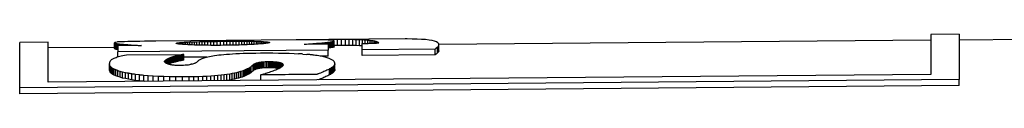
# Model space of a CAD drawing. Header units: millimetres. Extents: x 8 to 399, y 12 to 198.
# Tile 8 of 53: x 62.749 to 71.145, y 194.561 to 195.07. Entities that reach past the tile are written whole.
import ezdxf

# ---------------------------------------------------------------- set-up
doc = ezdxf.new("R2010")
doc.units = ezdxf.units.MM

msp = doc.modelspace()

# ---------------------------------------------------------------- linework, layer by layer
at = {"color": 7, "linetype": 'Continuous', "lineweight": 30}
for p, q in [((70.7616, 195.0698), (70.5191, 195.0677)), ((70.5191, 195.0677), (70.5191, 194.7266)), ((70.7616, 195.0698), (70.7616, 194.683)), ((62.9919, 195.002), (62.7494, 194.9999)), ((62.7494, 194.6117), (62.7494, 194.9999)), ((62.9919, 194.6598), (62.9919, 195.002)), ((63.5592, 194.9569), (62.9919, 194.952)), ((63.5617, 194.9982), (63.5592, 194.9961)), ((63.5592, 194.9961), (63.5596, 194.9951)), ((63.5592, 194.9461), (63.5592, 194.9961)), ((63.5596, 194.9951), (63.5607, 194.9941)), ((63.5596, 194.945), (63.5596, 194.9951)), ((63.5607, 194.9941), (63.5626, 194.9931)), ((63.5607, 194.944), (63.5607, 194.9941)), ((63.569, 195), (63.5617, 194.9982)), ((63.5626, 194.9931), (63.5652, 194.9921)), ((63.5626, 194.943), (63.5626, 194.9931)), ((63.5652, 194.9921), (63.5686, 194.9911)), ((63.5652, 194.942), (63.5652, 194.9921)), ((63.5686, 194.9911), (63.5728, 194.9902)), ((63.5686, 194.9411), (63.5686, 194.9911)), ((63.581, 195.0016), (63.569, 195)), ((63.5728, 194.9902), (63.5778, 194.9893)), ((63.5728, 194.9401), (63.5728, 194.9902)), ((63.5778, 194.9893), (63.5835, 194.9884)), ((63.5778, 194.9392), (63.5778, 194.9893)), ((63.5973, 195.003), (63.581, 195.0016)), ((63.5835, 194.9884), (63.5901, 194.9875)), ((63.5835, 194.9383), (63.5835, 194.9884)), ((63.5968, 195.003), (63.5844, 195.0029)), ((63.5844, 195.0019), (63.5844, 195.0029)), ((63.7872, 194.9722), (63.5862, 194.9705)), ((63.5862, 194.9705), (63.5862, 194.9179)), ((63.5901, 194.9875), (63.5974, 194.9866)), ((63.5901, 194.9705), (63.5901, 194.9875)), ((63.6177, 195.0043), (63.5973, 195.003)), ((63.5974, 194.9866), (63.6055, 194.9857)), ((63.5974, 194.9706), (63.5974, 194.9866)), ((63.6055, 194.9857), (63.6145, 194.9848)), ((63.6055, 194.9706), (63.6055, 194.9857)), ((63.6145, 194.9848), (63.6243, 194.9839)), ((63.6145, 194.9707), (63.6145, 194.9848)), ((63.6421, 195.0054), (63.6177, 195.0043)), ((63.6243, 194.9839), (63.6349, 194.983)), ((63.6243, 194.9708), (63.6243, 194.9839)), ((63.6349, 194.983), (63.6463, 194.9821)), ((63.6349, 194.9709), (63.6349, 194.983)), ((63.6702, 195.0063), (63.6421, 195.0054)), ((63.6463, 194.9821), (63.6585, 194.9812)), ((63.6463, 194.971), (63.6463, 194.9821)), ((63.6585, 194.9812), (63.6716, 194.9803)), ((63.6585, 194.9711), (63.6585, 194.9812)), ((63.7018, 195.0071), (63.6702, 195.0063)), ((63.6716, 194.9803), (63.6855, 194.9793)), ((63.6716, 194.9712), (63.6716, 194.9803)), ((63.6855, 194.9793), (63.7003, 194.9782)), ((63.7003, 194.9782), (63.716, 194.9772)), ((63.7366, 195.0079), (63.7018, 195.0071)), ((63.7744, 195.0085), (63.7366, 195.0079)), ((63.815, 195.009), (63.7744, 195.0085)), ((63.8581, 195.0095), (63.815, 195.009)), ((63.9036, 195.0099), (63.8581, 195.0095)), ((63.91, 195.01), (63.9036, 195.0099)), ((65.1068, 195.0204), (63.91, 195.01)), ((64.0834, 194.9914), (64.0844, 194.9926)), ((64.0844, 194.9902), (64.0834, 194.9914)), ((64.0844, 194.9926), (64.087, 194.9938)), ((64.0844, 194.9902), (64.0844, 194.9926)), ((64.087, 194.989), (64.0844, 194.9902)), ((64.087, 194.9938), (64.0915, 194.995)), ((64.087, 194.989), (64.087, 194.9938)), ((64.0915, 194.9879), (64.087, 194.989)), ((64.0915, 194.995), (64.0976, 194.9961)), ((64.0915, 194.9879), (64.0915, 194.995)), ((64.0976, 194.9867), (64.0915, 194.9879)), ((64.0976, 194.9961), (64.1053, 194.9971)), ((64.0976, 194.9867), (64.0976, 194.9961)), ((64.1053, 194.9856), (64.0976, 194.9867)), ((64.1053, 194.9971), (64.1146, 194.9981)), ((64.1053, 194.9856), (64.1053, 194.9971)), ((64.1146, 194.9845), (64.1053, 194.9856)), ((64.1146, 194.9981), (64.1254, 194.9991)), ((64.1146, 194.9845), (64.1146, 194.9981)), ((64.1254, 194.9834), (64.1146, 194.9845)), ((64.1254, 194.9991), (64.1376, 195)), ((64.1254, 194.9834), (64.1254, 194.9991)), ((64.1376, 194.9824), (64.1254, 194.9834)), ((64.1376, 195), (64.1513, 195.0009)), ((64.1376, 194.9824), (64.1376, 195)), ((64.1513, 194.9814), (64.1376, 194.9824)), ((64.1513, 195.0009), (64.1663, 195.0017)), ((64.1513, 194.9814), (64.1513, 195.0009)), ((64.1663, 194.9804), (64.1513, 194.9814)), ((64.1663, 195.0017), (64.1827, 195.0025)), ((64.1663, 194.9804), (64.1663, 195.0017)), ((64.1827, 194.9795), (64.1663, 194.9804)), ((64.1827, 195.0025), (64.2002, 195.0033)), ((64.1827, 194.9795), (64.1827, 195.0025)), ((64.2002, 194.9787), (64.1827, 194.9795)), ((64.2002, 195.0033), (64.219, 195.004)), ((64.2002, 194.9787), (64.2002, 195.0033)), ((64.219, 194.9779), (64.2002, 194.9787)), ((64.219, 195.004), (64.2389, 195.0046)), ((64.219, 194.9779), (64.219, 195.004)), ((64.2389, 194.9772), (64.219, 194.9779)), ((64.2389, 195.0046), (64.2599, 195.0053)), ((64.2389, 194.9772), (64.2389, 195.0046)), ((64.2599, 194.9765), (64.2389, 194.9772)), ((64.2599, 195.0053), (64.2819, 195.0058)), ((64.2599, 194.9765), (64.2599, 195.0053)), ((64.2819, 194.9759), (64.2599, 194.9765)), ((64.2819, 195.0058), (64.3049, 195.0064)), ((64.2819, 194.9759), (64.2819, 195.0058)), ((64.305, 194.9754), (64.2819, 194.9759)), ((64.3049, 195.0064), (64.3289, 195.0069)), ((64.3049, 194.9754), (64.3049, 195.0064)), ((64.3289, 194.975), (64.305, 194.9754)), ((64.3289, 195.0069), (64.3537, 195.0073)), ((64.3289, 194.975), (64.3289, 195.0069)), ((64.3537, 194.9747), (64.3289, 194.975)), ((64.3537, 195.0073), (64.3793, 195.0078)), ((64.3537, 194.9747), (64.3537, 195.0073)), ((64.3793, 194.9744), (64.3537, 194.9747)), ((64.3793, 195.0078), (64.4057, 195.0082)), ((64.3793, 194.9744), (64.3793, 195.0078)), ((64.4057, 194.9743), (64.3793, 194.9744)), ((64.4057, 195.0082), (64.4328, 195.0085)), ((64.4057, 194.9743), (64.4057, 195.0082)), ((64.4328, 194.9743), (64.4057, 194.9743)), ((64.4328, 195.0085), (64.4606, 195.0088)), ((64.4328, 194.9743), (64.4328, 195.0085)), ((64.4606, 194.9744), (64.4328, 194.9743)), ((64.4606, 195.0088), (64.4889, 195.0091)), ((64.4606, 194.9744), (64.4606, 195.0088)), ((64.4889, 194.9746), (64.4606, 194.9744)), ((64.4889, 195.0091), (64.5164, 195.0093)), ((64.4889, 194.9746), (64.4889, 195.0091)), ((64.5164, 194.9749), (64.4889, 194.9746)), ((64.5164, 195.0093), (64.5433, 195.0095)), ((64.5164, 194.9749), (64.5164, 195.0093)), ((64.5433, 194.9753), (64.5164, 194.9749)), ((64.5433, 195.0095), (64.5695, 195.0096)), ((64.5433, 194.9753), (64.5433, 195.0095)), ((64.5695, 194.9758), (64.5433, 194.9753)), ((64.5695, 195.0096), (64.595, 195.0097)), ((64.5695, 194.9758), (64.5695, 195.0096)), ((64.595, 194.9763), (64.5695, 194.9758)), ((64.595, 195.0097), (64.6197, 195.0097)), ((64.595, 194.9763), (64.595, 195.0097)), ((64.6197, 194.977), (64.595, 194.9763)), ((64.6197, 195.0097), (64.6436, 195.0096)), ((64.6197, 194.977), (64.6197, 195.0097)), ((64.6436, 194.9778), (64.6197, 194.977)), ((64.6436, 195.0096), (64.6667, 195.0095)), ((64.6436, 194.9778), (64.6436, 195.0096)), ((64.6667, 194.9786), (64.6436, 194.9778)), ((64.6667, 195.0095), (64.6888, 195.0094)), ((64.6667, 194.9786), (64.6667, 195.0095)), ((64.6888, 194.9795), (64.6667, 194.9786)), ((64.6888, 195.0094), (64.71, 195.0092)), ((64.6888, 194.9795), (64.6888, 195.0094)), ((64.71, 194.9804), (64.6888, 194.9795)), ((64.71, 195.0092), (64.7302, 195.0089)), ((64.71, 194.9804), (64.71, 195.0092)), ((64.7302, 194.9814), (64.71, 194.9804)), ((64.7302, 195.0089), (64.7493, 195.0086)), ((64.7302, 194.9814), (64.7302, 195.0089)), ((64.7493, 194.9825), (64.7302, 194.9814)), ((64.7493, 195.0086), (64.7673, 195.0082)), ((64.7493, 194.9825), (64.7493, 195.0086)), ((64.7673, 194.9836), (64.7493, 194.9825)), ((64.7673, 195.0082), (64.7842, 195.0078)), ((64.7673, 194.9836), (64.7673, 195.0082)), ((64.7842, 194.9848), (64.7673, 194.9836)), ((64.7842, 195.0078), (64.7998, 195.0073)), ((64.7842, 194.9848), (64.7842, 195.0078)), ((64.7998, 194.986), (64.7842, 194.9848)), ((64.7998, 195.0073), (64.8142, 195.0067)), ((64.7998, 194.986), (64.7998, 195.0073)), ((64.8142, 194.9872), (64.7998, 194.986)), ((64.8142, 195.0067), (64.8273, 195.0061)), ((64.8142, 194.9872), (64.8142, 195.0067)), ((64.8273, 194.9884), (64.8142, 194.9872)), ((64.8273, 195.0061), (64.8391, 195.0053)), ((64.8273, 194.9884), (64.8273, 195.0061)), ((64.8391, 194.9897), (64.8273, 194.9884)), ((64.8391, 195.0053), (64.8494, 195.0046)), ((64.8391, 194.9897), (64.8391, 195.0053)), ((64.8494, 194.9909), (64.8391, 194.9897)), ((64.8494, 195.0046), (64.8583, 195.0037)), ((64.8494, 195.0046), (64.8494, 194.9909)), ((64.8583, 194.9922), (64.8494, 194.9909)), ((64.8583, 195.0037), (64.8656, 195.0028)), ((64.8583, 194.9922), (64.8583, 195.0037)), ((64.8656, 194.9934), (64.8583, 194.9922)), ((64.8656, 194.9934), (64.8656, 195.0028)), ((64.8715, 194.9947), (64.8656, 194.9934)), ((64.8656, 195.0028), (64.8715, 195.0018)), ((64.8715, 195.0018), (64.8757, 195.0007)), ((64.8715, 194.9947), (64.8715, 195.0018)), ((64.8757, 194.9959), (64.8715, 194.9947)), ((64.8757, 195.0007), (64.8783, 194.9995)), ((64.8757, 194.9959), (64.8757, 195.0007)), ((64.8783, 194.9971), (64.8757, 194.9959)), ((64.8783, 194.9971), (64.8783, 194.9995)), ((65.1127, 195.0205), (65.1068, 195.0204)), ((65.1566, 195.0208), (65.1127, 195.0205)), ((65.1977, 195.0211), (65.1566, 195.0208)), ((65.1746, 194.9843), (65.3795, 194.9861)), ((65.1746, 194.9843), (65.1941, 194.9855)), ((65.1941, 194.9855), (65.213, 194.9867)), ((65.1941, 194.9845), (65.1941, 194.9855)), ((65.236, 195.0212), (65.1977, 195.0211)), ((65.213, 194.9867), (65.2312, 194.9879)), ((65.213, 194.9847), (65.213, 194.9867)), ((65.2312, 194.9879), (65.2487, 194.9892)), ((65.2312, 194.9848), (65.2312, 194.9879)), ((65.2713, 195.0212), (65.236, 195.0212)), ((65.2487, 194.9892), (65.2656, 194.9904)), ((65.2487, 194.985), (65.2487, 194.9892)), ((65.2656, 194.9904), (65.2817, 194.9916)), ((65.2656, 194.9851), (65.2656, 194.9904)), ((65.3035, 195.0211), (65.2713, 195.0212)), ((65.2817, 194.9916), (65.2971, 194.9929)), ((65.2817, 194.9853), (65.2817, 194.9916)), ((65.2971, 194.9929), (65.3118, 194.9941)), ((65.2971, 194.9854), (65.2971, 194.9929)), ((65.3325, 195.0208), (65.3035, 195.0211)), ((65.3093, 195.021), (65.3093, 195.0219)), ((65.3118, 194.9941), (65.3257, 194.9953)), ((65.3118, 194.9855), (65.3118, 194.9941)), ((65.3257, 194.9953), (65.3389, 194.9965)), ((65.3257, 194.9857), (65.3257, 194.9953)), ((65.358, 195.0202), (65.3325, 195.0208)), ((65.3389, 194.9965), (65.3512, 194.9978)), ((65.3389, 194.9858), (65.3389, 194.9965)), ((65.3484, 195.0204), (65.3484, 195.0224)), ((65.3512, 194.9978), (65.3627, 194.999)), ((65.3512, 194.9859), (65.3512, 194.9978)), ((65.38, 195.0195), (65.358, 195.0202)), ((65.3627, 194.999), (65.3735, 195.0001)), ((65.3627, 194.986), (65.3627, 194.999)), ((65.3735, 195.0001), (65.3833, 195.0013)), ((65.3735, 194.9861), (65.3735, 195.0001)), ((65.3795, 194.9861), (65.3795, 194.9336)), ((65.3983, 195.0185), (65.38, 195.0195)), ((65.3833, 195.0013), (65.3923, 195.0025)), ((65.3833, 194.9513), (65.3833, 195.0013)), ((65.3865, 195.0191), (65.3865, 195.0229)), ((65.3923, 195.0025), (65.4004, 195.0036)), ((65.3923, 194.9524), (65.3923, 195.0025)), ((65.4004, 194.9535), (65.3923, 194.9524)), ((65.4128, 195.0173), (65.3983, 195.0185)), ((65.4004, 195.0036), (65.4077, 195.0047)), ((65.4004, 194.9535), (65.4004, 195.0036)), ((65.4077, 194.9546), (65.4004, 194.9535)), ((65.4077, 195.0047), (65.414, 195.0058)), ((65.4077, 194.9546), (65.4077, 195.0047)), ((65.414, 194.9557), (65.4077, 194.9546)), ((65.4233, 195.0157), (65.4128, 195.0173)), ((65.414, 195.0058), (65.4194, 195.0068)), ((65.414, 194.9557), (65.414, 195.0058)), ((65.4194, 194.9568), (65.414, 194.9557)), ((66.0357, 195.0286), (65.4179, 195.0232)), ((65.4194, 195.0068), (65.4239, 195.0079)), ((65.4194, 194.9568), (65.4194, 195.0068)), ((65.4239, 194.9578), (65.4194, 194.9568)), ((65.4297, 195.0139), (65.4233, 195.0157)), ((65.4236, 195.0156), (65.4236, 195.0232)), ((65.4239, 195.0079), (65.4274, 195.0089)), ((65.4239, 194.9578), (65.4239, 195.0079)), ((65.4274, 194.9588), (65.4239, 194.9578)), ((65.4274, 195.0089), (65.4299, 195.0098)), ((65.4274, 194.9588), (65.4274, 195.0089)), ((65.4299, 194.9598), (65.4274, 194.9588)), ((65.4319, 195.0117), (65.4297, 195.0139)), ((65.4299, 195.0098), (65.4314, 195.0108)), ((65.4299, 194.9598), (65.4299, 195.0098)), ((65.4314, 194.9607), (65.4299, 194.9598)), ((65.4314, 195.0108), (65.4319, 195.0117)), ((65.4314, 194.9607), (65.4314, 195.0108)), ((65.4319, 194.9616), (65.4314, 194.9607)), ((65.4319, 194.9616), (65.4319, 195.0117)), ((65.4595, 194.9734), (65.4319, 194.9733)), ((65.4595, 194.9734), (65.4595, 195.0235)), ((65.4942, 194.9736), (65.4595, 194.9734)), ((65.4942, 194.9736), (65.4942, 195.0236)), ((65.5275, 194.9735), (65.4942, 194.9736)), ((65.5275, 194.9735), (65.5275, 195.0235)), ((65.5594, 194.9733), (65.5275, 194.9735)), ((65.5594, 194.9733), (65.5594, 195.0233)), ((65.5899, 194.9729), (65.5594, 194.9733)), ((65.5899, 194.9729), (65.5899, 195.0229)), ((65.6188, 194.9722), (65.5899, 194.9729)), ((65.6188, 194.9722), (65.6188, 195.0222)), ((65.6461, 194.9714), (65.6188, 194.9722)), ((65.6461, 194.9714), (65.6461, 195.0214)), ((65.6687, 194.9704), (65.6461, 194.9714)), ((65.6687, 194.9372), (65.6687, 194.9906)), ((65.6716, 194.9907), (65.6716, 195.0203)), ((65.6833, 194.9909), (65.6908, 194.991)), ((65.6908, 194.991), (65.6983, 194.9911)), ((65.6954, 194.991), (65.6954, 195.0189)), ((65.6983, 194.9911), (65.7059, 194.9912)), ((65.7059, 194.9912), (65.7135, 194.9914)), ((65.7135, 194.9914), (65.721, 194.9915)), ((65.7173, 194.9915), (65.7173, 195.0172)), ((65.721, 194.9915), (65.7284, 194.9917)), ((65.7284, 194.9917), (65.7358, 194.9919)), ((65.7358, 194.9919), (65.743, 194.9921)), ((65.7372, 194.9919), (65.7372, 195.0153)), ((65.743, 194.9921), (65.7501, 194.9923)), ((65.7501, 194.9923), (65.7569, 194.9925)), ((65.7551, 194.9924), (65.7551, 195.013)), ((65.7569, 194.9925), (65.7635, 194.9927)), ((65.7635, 194.9927), (65.7698, 194.993)), ((65.7698, 194.993), (65.7759, 194.9932)), ((65.7708, 194.993), (65.7708, 195.0104)), ((65.7759, 194.9932), (65.7816, 194.9935)), ((65.7816, 194.9935), (65.7869, 194.9939)), ((65.7844, 194.9937), (65.7844, 195.0075)), ((65.7869, 194.9939), (65.7918, 194.9942)), ((65.7918, 194.9942), (65.7963, 194.9945)), ((65.7956, 194.9945), (65.7956, 195.0043)), ((65.7963, 194.9945), (65.8003, 194.9949)), ((65.8003, 194.9949), (65.8038, 194.9953)), ((65.8038, 194.9953), (65.8068, 194.9957)), ((65.8045, 194.9954), (65.8045, 195.0006)), ((65.8068, 194.9957), (65.8092, 194.9962)), ((65.8092, 194.9962), (65.811, 194.9966)), ((66.0523, 195.0287), (66.0357, 195.0285)), ((66.0971, 195.0284), (66.0523, 195.0287)), ((66.1385, 195.0274), (66.0971, 195.0284)), ((66.1763, 195.0256), (66.1385, 195.0274)), ((66.2103, 195.023), (66.1763, 195.0256)), ((66.2403, 195.0195), (66.2103, 195.023)), ((66.2661, 195.0151), (66.2403, 195.0195)), ((66.2874, 195.0098), (66.2661, 195.0151)), ((66.3041, 195.0035), (66.2874, 195.0098)), ((66.3159, 194.9963), (66.3041, 195.0035)), ((66.3106, 194.9569), (66.3202, 194.9684)), ((66.3106, 194.9569), (66.3106, 194.9067)), ((66.3227, 194.988), (66.3159, 194.9963)), ((66.3202, 194.9684), (66.3242, 194.9787)), ((66.3202, 194.9182), (66.3202, 194.9684)), ((66.3242, 194.9787), (66.3227, 194.988)), ((70.5191, 195.0177), (66.3238, 194.9811)), ((66.3242, 194.9286), (66.3242, 194.9787)), ((72.3023, 195.0332), (70.7616, 195.0198)), ((63.5596, 194.945), (63.5592, 194.9461)), ((63.5607, 194.944), (63.5596, 194.945)), ((63.5626, 194.943), (63.5607, 194.944)), ((63.5652, 194.942), (63.5626, 194.943)), ((63.5628, 194.8689), (63.5712, 194.872)), ((63.5686, 194.9411), (63.5652, 194.942)), ((63.5728, 194.9401), (63.5686, 194.9411)), ((63.5712, 194.872), (63.5806, 194.875)), ((63.5778, 194.9392), (63.5728, 194.9401)), ((63.5835, 194.9383), (63.5778, 194.9392)), ((63.5806, 194.875), (63.591, 194.878)), ((63.5862, 194.9379), (63.5835, 194.9383)), ((65.3795, 194.9336), (63.5862, 194.9179)), ((63.5862, 194.8767), (63.5862, 194.9179)), ((63.591, 194.878), (63.6024, 194.881)), ((63.6024, 194.881), (63.6149, 194.884)), ((63.6149, 194.884), (63.6286, 194.887)), ((63.6286, 194.887), (63.6435, 194.8899)), ((63.6435, 194.8899), (63.6597, 194.8929)), ((63.6597, 194.8929), (64.1482, 194.8972)), ((64.0395, 194.8716), (64.0319, 194.8689)), ((64.0475, 194.8743), (64.0395, 194.8716)), ((64.0395, 194.8213), (64.0395, 194.8716)), ((64.056, 194.877), (64.0475, 194.8743)), ((64.0475, 194.824), (64.0475, 194.8743)), ((64.0649, 194.8796), (64.056, 194.877)), ((64.056, 194.8267), (64.056, 194.877)), ((64.0742, 194.8821), (64.0649, 194.8796)), ((64.0649, 194.8293), (64.0649, 194.8796)), ((64.0838, 194.8845), (64.0742, 194.8821)), ((64.0742, 194.8318), (64.0742, 194.8821)), ((64.0938, 194.8869), (64.0838, 194.8845)), ((64.0838, 194.8342), (64.0838, 194.8845)), ((64.1041, 194.8892), (64.0938, 194.8869)), ((64.0938, 194.8366), (64.0938, 194.8869)), ((64.1147, 194.8913), (64.1041, 194.8892)), ((64.1041, 194.8389), (64.1041, 194.8892)), ((64.1256, 194.8934), (64.1147, 194.8913)), ((64.1147, 194.841), (64.1147, 194.8913)), ((64.1368, 194.8953), (64.1256, 194.8934)), ((64.1256, 194.8431), (64.1256, 194.8934)), ((64.1482, 194.8972), (64.1368, 194.8953)), ((64.1368, 194.845), (64.1368, 194.8953)), ((64.1482, 194.8469), (64.1482, 194.8972)), ((64.3444, 194.8744), (64.1482, 194.8726)), ((64.3226, 194.8681), (64.3322, 194.871)), ((64.3322, 194.871), (64.3427, 194.8739)), ((64.3427, 194.8739), (64.3543, 194.8768)), ((64.3543, 194.8768), (64.3669, 194.8796)), ((64.3669, 194.8796), (64.3807, 194.8823)), ((64.3807, 194.8823), (64.3957, 194.885)), ((64.3957, 194.885), (64.4119, 194.8875)), ((64.4119, 194.8875), (64.4294, 194.89)), ((64.4294, 194.89), (64.4483, 194.8923)), ((64.4483, 194.8923), (64.4686, 194.8946)), ((64.4686, 194.8946), (64.4904, 194.8967)), ((64.4904, 194.8967), (64.5137, 194.8986)), ((64.5137, 194.8986), (64.5386, 194.9005)), ((64.5386, 194.9005), (64.5651, 194.9022)), ((64.5651, 194.9022), (64.5934, 194.9037)), ((64.5934, 194.9037), (64.6234, 194.9051)), ((64.6234, 194.9051), (64.6552, 194.9063)), ((64.6552, 194.9063), (64.6889, 194.9073)), ((64.6889, 194.9073), (64.7245, 194.9082)), ((64.7245, 194.9082), (64.762, 194.9088)), ((64.762, 194.9088), (64.8017, 194.9093)), ((64.8017, 194.9093), (64.856, 194.9096)), ((64.856, 194.9096), (64.9078, 194.9094)), ((64.9078, 194.9094), (64.9569, 194.9089)), ((64.9569, 194.9089), (65.0034, 194.9079)), ((65.0034, 194.9079), (65.0474, 194.9066)), ((65.0474, 194.9066), (65.0889, 194.9049)), ((65.0889, 194.9049), (65.1279, 194.9028)), ((65.1645, 194.9004), (65.1986, 194.8976)), ((65.3795, 194.8834), (65.3123, 194.8828)), ((65.3833, 194.9513), (65.3795, 194.9508)), ((65.3795, 194.8834), (65.3795, 194.9336)), ((65.3923, 194.9524), (65.3833, 194.9513)), ((66.292, 194.9426), (65.6687, 194.9372)), ((65.6687, 194.8869), (65.6687, 194.9372)), ((66.2908, 194.8924), (65.6687, 194.8869)), ((66.2932, 194.8926), (66.2932, 194.9433)), ((66.3202, 194.9182), (66.3106, 194.9067)), ((66.3242, 194.9286), (66.3202, 194.9182)), ((63.5163, 194.7612), (63.5163, 194.8117)), ((63.5173, 194.7542), (63.5173, 194.8047)), ((63.5176, 194.8279), (63.5185, 194.8317)), ((63.5185, 194.8317), (63.5198, 194.8355)), ((63.5198, 194.8355), (63.5215, 194.8391)), ((63.5205, 194.7473), (63.5205, 194.7978)), ((63.5215, 194.8391), (63.5236, 194.8426)), ((63.5236, 194.8426), (63.5262, 194.8461)), ((63.5259, 194.7404), (63.5259, 194.7909)), ((63.5262, 194.8461), (63.5294, 194.8495)), ((63.5294, 194.8495), (63.5332, 194.8529)), ((63.5332, 194.8529), (63.5376, 194.8562)), ((63.5376, 194.8562), (63.5427, 194.8594)), ((63.5427, 194.8594), (63.5486, 194.8626)), ((63.5486, 194.8626), (63.5553, 194.8658)), ((63.5553, 194.8658), (63.5628, 194.8689)), ((63.9849, 194.8381), (63.9846, 194.8356)), ((63.9846, 194.8356), (63.9848, 194.8343)), ((63.9848, 194.8343), (63.9855, 194.8329)), ((63.986, 194.8408), (63.9849, 194.8381)), ((63.9849, 194.834), (63.9849, 194.8381)), ((63.9855, 194.8329), (63.9866, 194.8314)), ((63.9878, 194.8435), (63.986, 194.8408)), ((63.986, 194.8321), (63.986, 194.8408)), ((63.9866, 194.8314), (63.9881, 194.8298)), ((63.9903, 194.8462), (63.9878, 194.8435)), ((63.9878, 194.8301), (63.9878, 194.8435)), ((63.9881, 194.8298), (63.9901, 194.8282)), ((63.9901, 194.8282), (63.9926, 194.8265)), ((63.9934, 194.849), (63.9903, 194.8462)), ((63.9903, 194.8281), (63.9903, 194.8462)), ((63.9926, 194.8265), (63.9954, 194.8249)), ((63.9972, 194.8518), (63.9934, 194.849)), ((63.9934, 194.826), (63.9934, 194.849)), ((63.9954, 194.8249), (63.9987, 194.8232)), ((64.0016, 194.8547), (63.9972, 194.8518)), ((63.9972, 194.8239), (63.9972, 194.8518)), ((63.9987, 194.8232), (64.0025, 194.8215)), ((64.0065, 194.8575), (64.0016, 194.8547)), ((64.0016, 194.8219), (64.0016, 194.8547)), ((64.0025, 194.8215), (64.0066, 194.8198)), ((64.0121, 194.8604), (64.0065, 194.8575)), ((64.0065, 194.8198), (64.0065, 194.8575)), ((64.0066, 194.8198), (64.0112, 194.8181)), ((64.0112, 194.8181), (64.0162, 194.8165)), ((64.0182, 194.8632), (64.0121, 194.8604)), ((64.0121, 194.8178), (64.0121, 194.8604)), ((64.0162, 194.8165), (64.0217, 194.8149)), ((64.0248, 194.8661), (64.0182, 194.8632)), ((64.0182, 194.8159), (64.0182, 194.8632)), ((64.0217, 194.8149), (64.0275, 194.8134)), ((64.0248, 194.8157), (64.0225, 194.8147)), ((64.0319, 194.8689), (64.0248, 194.8661)), ((64.0248, 194.8157), (64.0248, 194.8661)), ((64.0319, 194.8185), (64.0248, 194.8157)), ((64.0275, 194.8134), (64.0338, 194.812)), ((64.0319, 194.8185), (64.0319, 194.8689)), ((64.0395, 194.8213), (64.0319, 194.8185)), ((64.0338, 194.812), (64.0405, 194.8107)), ((64.0475, 194.824), (64.0395, 194.8213)), ((64.0405, 194.8107), (64.0476, 194.8095)), ((64.056, 194.8267), (64.0475, 194.824)), ((64.0476, 194.8095), (64.0551, 194.8084)), ((64.0551, 194.8084), (64.0631, 194.8074)), ((64.0649, 194.8293), (64.056, 194.8267)), ((64.0631, 194.8074), (64.0714, 194.8066)), ((64.0742, 194.8318), (64.0649, 194.8293)), ((64.0714, 194.8066), (64.0802, 194.806)), ((64.0838, 194.8342), (64.0742, 194.8318)), ((64.0802, 194.806), (64.0893, 194.8056)), ((64.0938, 194.8366), (64.0838, 194.8342)), ((64.0893, 194.8056), (64.0988, 194.8054)), ((64.1041, 194.8389), (64.0938, 194.8366)), ((64.0988, 194.8054), (64.1088, 194.8053)), ((64.1147, 194.841), (64.1041, 194.8389)), ((64.1088, 194.8053), (64.1282, 194.8056)), ((64.1256, 194.8431), (64.1147, 194.841)), ((64.1368, 194.845), (64.1256, 194.8431)), ((64.1282, 194.8056), (64.1457, 194.8062)), ((64.1482, 194.8469), (64.1368, 194.845)), ((64.1457, 194.8062), (64.1615, 194.8071)), ((64.1615, 194.8071), (64.1756, 194.8081)), ((64.1756, 194.8081), (64.1883, 194.8094)), ((64.1883, 194.8094), (64.1996, 194.8109)), ((64.1996, 194.8109), (64.2097, 194.8127)), ((64.2186, 194.8146), (64.2265, 194.8166)), ((64.2265, 194.8166), (64.2334, 194.8189)), ((64.2334, 194.8189), (64.2396, 194.8212)), ((64.2396, 194.8212), (64.245, 194.8237)), ((64.245, 194.8237), (64.2499, 194.8263)), ((64.2499, 194.8263), (64.2544, 194.8291)), ((64.2544, 194.8291), (64.2585, 194.8319)), ((64.2585, 194.8319), (64.2623, 194.8347)), ((64.2779, 194.8468), (64.2824, 194.8498)), ((64.2824, 194.8498), (64.2874, 194.8529)), ((64.2874, 194.8529), (64.2929, 194.856)), ((64.2929, 194.856), (64.2991, 194.859)), ((64.2991, 194.859), (64.3061, 194.862)), ((64.3061, 194.862), (64.314, 194.8651)), ((64.314, 194.8651), (64.3226, 194.8681)), ((64.7126, 194.7354), (64.7126, 194.7859)), ((64.7227, 194.793), (64.7205, 194.7913)), ((64.7205, 194.7408), (64.7205, 194.7913)), ((64.7248, 194.7949), (64.7227, 194.793)), ((64.7227, 194.7425), (64.7227, 194.793)), ((64.7367, 194.8056), (64.734, 194.8033)), ((64.7398, 194.808), (64.7367, 194.8056)), ((64.7431, 194.8103), (64.7398, 194.808)), ((64.7398, 194.7574), (64.7398, 194.808)), ((64.7469, 194.8126), (64.7431, 194.8103)), ((64.7431, 194.7598), (64.7431, 194.8103)), ((64.7511, 194.8149), (64.7469, 194.8126)), ((64.7469, 194.7621), (64.7469, 194.8126)), ((64.7558, 194.8171), (64.7511, 194.8149)), ((64.7511, 194.7644), (64.7511, 194.8149)), ((64.7611, 194.8193), (64.7558, 194.8171)), ((64.7558, 194.7666), (64.7558, 194.8171)), ((64.7669, 194.8213), (64.7611, 194.8193)), ((64.7611, 194.7688), (64.7611, 194.8193)), ((64.7734, 194.8233), (64.7669, 194.8213)), ((64.7669, 194.7709), (64.7669, 194.8213)), ((64.7807, 194.8252), (64.7734, 194.8233)), ((64.7734, 194.7728), (64.7734, 194.8233)), ((64.7887, 194.8269), (64.7807, 194.8252)), ((64.7807, 194.7747), (64.7807, 194.8252)), ((64.7975, 194.8284), (64.7887, 194.8269)), ((64.7887, 194.7764), (64.7887, 194.8269)), ((64.8072, 194.8298), (64.7975, 194.8284)), ((64.7975, 194.778), (64.7975, 194.8284)), ((64.8178, 194.831), (64.8072, 194.8298)), ((64.8072, 194.7793), (64.8072, 194.8298)), ((64.8294, 194.832), (64.8178, 194.831)), ((64.8178, 194.7805), (64.8178, 194.831)), ((64.8421, 194.8328), (64.8294, 194.832)), ((64.8294, 194.7815), (64.8294, 194.832)), ((64.8558, 194.8333), (64.8421, 194.8328)), ((64.8421, 194.7823), (64.8421, 194.8328)), ((64.8707, 194.8335), (64.8558, 194.8333)), ((64.8558, 194.7828), (64.8558, 194.8333)), ((64.8819, 194.8336), (64.8707, 194.8335)), ((64.8707, 194.7831), (64.8707, 194.8335)), ((64.8925, 194.8334), (64.8819, 194.8336)), ((64.8819, 194.7831), (64.8819, 194.8336)), ((64.9025, 194.8332), (64.8925, 194.8334)), ((64.8925, 194.783), (64.8925, 194.8334)), ((64.912, 194.8327), (64.9025, 194.8332)), ((64.9025, 194.7827), (64.9025, 194.8332)), ((64.9209, 194.8322), (64.912, 194.8327)), ((64.912, 194.7823), (64.912, 194.8327)), ((64.9293, 194.8315), (64.9209, 194.8322)), ((64.9209, 194.7817), (64.9209, 194.8322)), ((64.9371, 194.8308), (64.9293, 194.8315)), ((64.9293, 194.7811), (64.9293, 194.8315)), ((64.9444, 194.8299), (64.9371, 194.8308)), ((64.9371, 194.7803), (64.9371, 194.8308)), ((64.9512, 194.8289), (64.9444, 194.8299)), ((64.9444, 194.7794), (64.9444, 194.8299)), ((64.9575, 194.8278), (64.9512, 194.8289)), ((64.9512, 194.7784), (64.9512, 194.8289)), ((64.9633, 194.8267), (64.9575, 194.8278)), ((64.9575, 194.7774), (64.9575, 194.8278)), ((64.9686, 194.8255), (64.9633, 194.8267)), ((64.9633, 194.7801), (64.9633, 194.8267)), ((64.9679, 194.7824), (64.9752, 194.7864)), ((64.9734, 194.8242), (64.9686, 194.8255)), ((64.9686, 194.7828), (64.9686, 194.8255)), ((64.9778, 194.8229), (64.9734, 194.8242)), ((64.9734, 194.7855), (64.9734, 194.8242)), ((64.9752, 194.7864), (64.9816, 194.7904)), ((64.9817, 194.8216), (64.9778, 194.8229)), ((64.9778, 194.788), (64.9778, 194.8229)), ((64.9816, 194.7904), (64.9871, 194.7943)), ((64.9851, 194.8202), (64.9817, 194.8216)), ((64.9817, 194.7905), (64.9817, 194.8216)), ((64.9881, 194.8188), (64.9851, 194.8202)), ((64.9851, 194.7929), (64.9851, 194.8202)), ((64.9871, 194.7943), (64.9916, 194.7982)), ((64.9907, 194.8173), (64.9881, 194.8188)), ((64.9881, 194.7952), (64.9881, 194.8188)), ((64.9928, 194.8159), (64.9907, 194.8173)), ((64.9907, 194.7974), (64.9907, 194.8173)), ((64.9916, 194.7982), (64.9948, 194.8019)), ((64.9946, 194.8145), (64.9928, 194.8159)), ((64.9928, 194.7996), (64.9928, 194.8159)), ((64.9959, 194.8131), (64.9946, 194.8145)), ((64.9946, 194.8016), (64.9946, 194.8145)), ((64.9948, 194.8019), (64.9969, 194.8055)), ((64.9969, 194.8117), (64.9959, 194.8131)), ((64.9959, 194.8038), (64.9959, 194.8131)), ((64.9974, 194.8103), (64.9969, 194.8117)), ((64.9969, 194.8055), (64.9969, 194.8117)), ((64.9969, 194.8055), (64.9976, 194.809)), ((64.9976, 194.809), (64.9974, 194.8103)), ((64.9974, 194.8081), (64.9974, 194.8103)), ((65.4162, 194.7887), (65.411, 194.785)), ((65.421, 194.7925), (65.4162, 194.7887)), ((65.4162, 194.7382), (65.4162, 194.7887)), ((65.4251, 194.7962), (65.421, 194.7925)), ((65.421, 194.7419), (65.421, 194.7925)), ((65.4287, 194.7998), (65.4251, 194.7962)), ((65.4251, 194.7456), (65.4251, 194.7962)), ((65.4317, 194.8035), (65.4287, 194.7998)), ((65.4287, 194.7493), (65.4287, 194.7998)), ((65.4341, 194.8071), (65.4317, 194.8035)), ((65.4317, 194.753), (65.4317, 194.8035)), ((65.4358, 194.8107), (65.4341, 194.8071)), ((65.4341, 194.7566), (65.4341, 194.8071)), ((65.4369, 194.8142), (65.4358, 194.8107)), ((65.4358, 194.7602), (65.4358, 194.8107)), ((65.4372, 194.8178), (65.4369, 194.8142)), ((65.4369, 194.7637), (65.4369, 194.8142)), ((65.4372, 194.7673), (65.4372, 194.8178)), ((70.5191, 194.7266), (62.9919, 194.6598)), ((63.5173, 194.7542), (63.5163, 194.7612)), ((63.5205, 194.7473), (63.5173, 194.7542)), ((63.5259, 194.7404), (63.5205, 194.7473)), ((63.5334, 194.7336), (63.5259, 194.7404)), ((63.5334, 194.7336), (63.5334, 194.7841)), ((63.5432, 194.7269), (63.5334, 194.7336)), ((63.5432, 194.7269), (63.5432, 194.7775)), ((63.5552, 194.7203), (63.5432, 194.7269)), ((63.5552, 194.7203), (63.5552, 194.7709)), ((63.5695, 194.7139), (63.5552, 194.7203)), ((63.5695, 194.7139), (63.5695, 194.7645)), ((63.5861, 194.7077), (63.5695, 194.7139)), ((63.5861, 194.7077), (63.5861, 194.7583)), ((63.6051, 194.7017), (63.5861, 194.7077)), ((63.6051, 194.7017), (63.6051, 194.7523)), ((63.6265, 194.6959), (63.6051, 194.7017)), ((63.6265, 194.6959), (63.6265, 194.7465)), ((63.6503, 194.6904), (63.6503, 194.741)), ((63.6765, 194.6851), (63.6765, 194.7358)), ((63.7053, 194.6802), (63.7053, 194.7309)), ((63.7703, 194.7221), (63.7365, 194.7263)), ((63.7365, 194.6757), (63.7365, 194.7263)), ((63.7703, 194.6714), (63.7703, 194.7221)), ((63.8457, 194.715), (63.8067, 194.7183)), ((63.8067, 194.6676), (63.8067, 194.7183)), ((63.8874, 194.712), (63.8457, 194.715)), ((63.8457, 194.6674), (63.8457, 194.715)), ((63.9317, 194.7096), (63.8874, 194.712)), ((63.8874, 194.6678), (63.8874, 194.712)), ((63.9788, 194.7076), (63.9317, 194.7096)), ((63.9317, 194.6682), (63.9317, 194.7096)), ((64.0286, 194.7061), (63.9788, 194.7076)), ((63.9788, 194.6686), (63.9788, 194.7076)), ((64.0812, 194.7052), (64.0286, 194.7061)), ((64.0286, 194.669), (64.0286, 194.7061)), ((64.1366, 194.7049), (64.0812, 194.7052)), ((64.0812, 194.6695), (64.0812, 194.7052)), ((64.1948, 194.7051), (64.1366, 194.7049)), ((64.1366, 194.67), (64.1366, 194.7049)), ((64.2357, 194.7057), (64.1948, 194.7051)), ((64.1948, 194.6705), (64.1948, 194.7051)), ((64.2746, 194.7066), (64.2357, 194.7057)), ((64.2357, 194.6709), (64.2357, 194.7057)), ((64.3114, 194.7079), (64.2746, 194.7066)), ((64.2746, 194.6712), (64.2746, 194.7066)), ((64.3462, 194.7095), (64.3114, 194.7079)), ((64.3114, 194.6715), (64.3114, 194.7079)), ((64.3791, 194.7114), (64.3462, 194.7095)), ((64.3462, 194.6718), (64.3462, 194.7095)), ((64.4102, 194.7136), (64.3791, 194.7114)), ((64.3791, 194.6721), (64.3791, 194.7114)), ((64.4395, 194.7162), (64.4102, 194.7136)), ((64.4102, 194.6724), (64.4102, 194.7136)), ((64.467, 194.719), (64.4395, 194.7162)), ((64.4395, 194.6727), (64.4395, 194.7162)), ((64.4929, 194.7221), (64.467, 194.719)), ((64.467, 194.6729), (64.467, 194.719)), ((64.5171, 194.7255), (64.4929, 194.7221)), ((64.4929, 194.6731), (64.4929, 194.7221)), ((64.5399, 194.7291), (64.5171, 194.7255)), ((64.5171, 194.6748), (64.5171, 194.7255)), ((64.5611, 194.733), (64.5399, 194.7291)), ((64.5399, 194.6784), (64.5399, 194.7291)), ((64.5808, 194.737), (64.5611, 194.733)), ((64.5611, 194.6823), (64.5611, 194.733)), ((64.5992, 194.7412), (64.5808, 194.737)), ((64.5808, 194.6863), (64.5808, 194.737)), ((64.6163, 194.7457), (64.5992, 194.7412)), ((64.5992, 194.6906), (64.5992, 194.7412)), ((64.6321, 194.7503), (64.6163, 194.7457)), ((64.6163, 194.695), (64.6163, 194.7457)), ((64.6467, 194.755), (64.6321, 194.7503)), ((64.6321, 194.6996), (64.6321, 194.7503)), ((64.6467, 194.7044), (64.6321, 194.6996)), ((64.6602, 194.7599), (64.6467, 194.755)), ((64.6467, 194.7044), (64.6467, 194.755)), ((64.6602, 194.7093), (64.6467, 194.7044)), ((64.6602, 194.7093), (64.6602, 194.7599)), ((64.6726, 194.7143), (64.6602, 194.7093)), ((64.6726, 194.7143), (64.6726, 194.7649)), ((64.684, 194.7194), (64.6726, 194.7143)), ((64.684, 194.7194), (64.684, 194.77)), ((64.6944, 194.7247), (64.684, 194.7194)), ((64.6944, 194.7247), (64.6944, 194.7753)), ((64.7039, 194.73), (64.6944, 194.7247)), ((64.7039, 194.73), (64.7039, 194.7806)), ((64.7126, 194.7354), (64.7039, 194.73)), ((64.7205, 194.7408), (64.7126, 194.7354)), ((64.7227, 194.7425), (64.7205, 194.7408)), ((64.7248, 194.7443), (64.7227, 194.7425)), ((64.7367, 194.7551), (64.734, 194.7528)), ((64.7398, 194.7574), (64.7367, 194.7551)), ((64.7431, 194.7598), (64.7398, 194.7574)), ((64.7469, 194.7621), (64.7431, 194.7598)), ((64.7511, 194.7644), (64.7469, 194.7621)), ((64.7558, 194.7666), (64.7511, 194.7644)), ((64.7611, 194.7688), (64.7558, 194.7666)), ((64.7669, 194.7709), (64.7611, 194.7688)), ((64.7734, 194.7728), (64.7669, 194.7709)), ((64.7807, 194.7747), (64.7734, 194.7728)), ((64.7887, 194.7764), (64.7807, 194.7747)), ((64.7975, 194.778), (64.7887, 194.7764)), ((64.8072, 194.7793), (64.7975, 194.778)), ((64.8064, 194.6759), (64.8064, 194.7224)), ((64.8178, 194.7805), (64.8072, 194.7793)), ((64.8294, 194.7815), (64.8178, 194.7805)), ((64.8421, 194.7823), (64.8294, 194.7815)), ((64.8558, 194.7828), (64.8421, 194.7823)), ((64.8707, 194.7831), (64.8558, 194.7828)), ((64.8587, 194.7393), (64.869, 194.7428)), ((64.869, 194.7428), (64.8796, 194.7464)), ((64.8819, 194.7831), (64.8707, 194.7831)), ((64.8796, 194.7464), (64.8902, 194.7502)), ((64.8925, 194.783), (64.8819, 194.7831)), ((64.8902, 194.7502), (64.9009, 194.7541)), ((64.9025, 194.7827), (64.8925, 194.783)), ((64.9009, 194.7541), (64.9115, 194.758)), ((64.912, 194.7823), (64.9025, 194.7827)), ((64.9115, 194.758), (64.9219, 194.762)), ((64.9209, 194.7817), (64.912, 194.7823)), ((64.9293, 194.7811), (64.9209, 194.7817)), ((64.9219, 194.762), (64.9321, 194.7661)), ((64.9371, 194.7803), (64.9293, 194.7811)), ((64.9321, 194.7661), (64.9418, 194.7702)), ((64.9444, 194.7794), (64.9371, 194.7803)), ((64.9418, 194.7702), (64.9511, 194.7742)), ((64.9512, 194.7784), (64.9444, 194.7794)), ((64.9511, 194.7742), (64.9598, 194.7783)), ((64.9575, 194.7774), (64.9512, 194.7784)), ((64.9577, 194.7773), (64.9575, 194.7774)), ((64.9598, 194.7783), (64.9679, 194.7824)), ((65.3044, 194.7345), (65.2941, 194.7306)), ((65.3145, 194.7385), (65.3044, 194.7345)), ((65.3244, 194.7424), (65.3145, 194.7385)), ((65.334, 194.7463), (65.3244, 194.7424)), ((65.3433, 194.7503), (65.334, 194.7463)), ((65.3524, 194.7542), (65.3433, 194.7503)), ((65.3524, 194.7035), (65.3433, 194.6996)), ((65.3611, 194.7581), (65.3524, 194.7542)), ((65.3611, 194.7074), (65.3524, 194.7035)), ((65.3695, 194.762), (65.3611, 194.7581)), ((65.3695, 194.7113), (65.3611, 194.7074)), ((65.3774, 194.7658), (65.3695, 194.762)), ((65.3774, 194.7152), (65.3695, 194.7113)), ((65.385, 194.7697), (65.3774, 194.7658)), ((65.385, 194.7191), (65.3774, 194.7152)), ((65.3922, 194.7736), (65.385, 194.7697)), ((65.3922, 194.7229), (65.385, 194.7191)), ((65.3989, 194.7774), (65.3922, 194.7736)), ((65.3922, 194.7229), (65.3922, 194.7736)), ((65.3989, 194.7268), (65.3922, 194.7229)), ((65.4052, 194.7812), (65.3989, 194.7774)), ((65.3989, 194.7268), (65.3989, 194.7774)), ((65.4052, 194.7306), (65.3989, 194.7268)), ((65.411, 194.785), (65.4052, 194.7812)), ((65.4052, 194.7306), (65.4052, 194.7812)), ((65.411, 194.7344), (65.4052, 194.7306)), ((65.411, 194.7344), (65.411, 194.785)), ((65.4162, 194.7382), (65.411, 194.7344)), ((65.421, 194.7419), (65.4162, 194.7382)), ((65.4251, 194.7456), (65.421, 194.7419)), ((65.4287, 194.7493), (65.4251, 194.7456)), ((65.4317, 194.753), (65.4287, 194.7493)), ((65.4341, 194.7566), (65.4317, 194.753)), ((65.4358, 194.7602), (65.4341, 194.7566)), ((65.4369, 194.7637), (65.4358, 194.7602)), ((65.4372, 194.7673), (65.4369, 194.7637)), ((70.7616, 194.683), (62.7494, 194.6117)), ((70.7616, 194.632), (62.7494, 194.5608)), ((63.6503, 194.6904), (63.6265, 194.6959)), ((63.6765, 194.6851), (63.6503, 194.6904)), ((63.7053, 194.6802), (63.6765, 194.6851)), ((63.7365, 194.6757), (63.7053, 194.6802)), ((63.7703, 194.6714), (63.7365, 194.6757)), ((63.8067, 194.6676), (63.7703, 194.6714)), ((63.8128, 194.6671), (63.8067, 194.6676)), ((64.5171, 194.6748), (64.506, 194.6733)), ((64.5399, 194.6784), (64.5171, 194.6748)), ((64.5611, 194.6823), (64.5399, 194.6784)), ((64.5808, 194.6863), (64.5611, 194.6823)), ((64.5992, 194.6906), (64.5808, 194.6863)), ((64.6163, 194.695), (64.5992, 194.6906)), ((64.6321, 194.6996), (64.6163, 194.695)), ((65.3044, 194.6838), (65.295, 194.6803)), ((65.3145, 194.6878), (65.3044, 194.6838)), ((65.3244, 194.6917), (65.3145, 194.6878)), ((65.334, 194.6957), (65.3244, 194.6917)), ((65.3433, 194.6996), (65.334, 194.6957)), ((70.7616, 194.632), (70.7616, 194.683)), ((62.7494, 194.5608), (62.7494, 194.6117))]:
    msp.add_line(p, q, dxfattribs=at)
for centre, major_axis, ratio, start_param, end_param in [((65.7277, 174.1325), (25.2732, 0), 0.826654, 1.588938, 1.589023), ((65.6555, 174.1325), (22.657, 0), 0.922091, 1.586079, 1.587846), ((65.6032, 174.1325), (0, 20.8915), 0.979341, 0.012453, 0.014365), ((65.5652, 174.1325), (0, 20.8913), 0.889246, 0.009614, 0.011666), ((65.5378, 174.1325), (0, 20.8912), 0.810711, 0.006741, 0.008929), ((65.5186, 174.1325), (0, 20.8911), 0.741218, 0.003817, 0.006135), ((65.5059, 174.1325), (0, 20.891), 0.678903, 0.000829, 0.003273), ((65.4985, 174.1325), (0, 20.891), 0.622359, 6.280957, 6.283521), ((65.4955, 174.1325), (0, 20.8911), 0.570497, 6.277823, 6.280504), ((65.4963, 174.1325), (0, 20.8911), 0.522463, 6.274613, 6.277404), ((65.5005, 174.1325), (0, 20.8912), 0.477576, 6.271323, 6.274221), ((65.5076, 174.1325), (0, 20.8913), 0.435284, 6.267955, 6.270954), ((65.5175, 174.1325), (0, 20.8914), 0.395133, 6.264508, 6.267604), ((65.53, 174.1325), (0, 20.8915), 0.356744, 6.260985, 6.264173), ((65.5449, 174.1325), (0, 20.8917), 0.3198, 6.257388, 6.260663), ((65.5624, 174.1325), (0, 20.8918), 0.284027, 6.253719, 6.257076), ((65.5822, 174.1325), (0, 20.892), 0.24919, 6.24998, 6.253415), ((65.6045, 174.1325), (0, 20.8922), 0.215082, 6.246175, 6.249682), ((65.6294, 174.1325), (0, 20.8925), 0.181521, 6.242307, 6.245882), ((65.6568, 174.1325), (0, 20.8927), 0.148342, 6.238379, 6.242018), ((65.687, 174.1325), (0, 20.893), 0.115393, 6.234395, 6.238092), ((65.7199, 174.1325), (0, 20.8933), 0.082537, 6.230358, 6.234109), ((66.5043, 174.1325), (0, 20.9001), 0.108976, 0.085159, 0.092667), ((62.3389, 174.1325), (29.7583, 0), 0.701053, 1.475703, 1.476936), ((63.069, 174.1325), (21.3373, 0), 0.978068, 1.469335, 1.470828), ((63.3551, 174.1325), (0, 20.872), 0.876071, 6.178842, 6.180453), ((63.6041, 174.1325), (0, 20.8744), 0.753786, 6.176057, 6.17778), ((63.8241, 174.1325), (0, 20.8764), 0.649692, 6.173326, 6.175154), ((64.021, 174.1325), (0, 20.8782), 0.559649, 6.17062, 6.172545), ((64.1994, 174.1325), (0, 20.8798), 0.480646, 6.16792, 6.169935), ((64.3627, 174.1325), (0, 20.8813), 0.410442, 6.165214, 6.167312), ((66.5043, 174.1325), (0, 20.8501), 0.108976, 0.085362, 0.09289), ((63.4568, 174.1325), (0, 20.8735), 0.020943, 6.144187, 6.146619), ((63.3311, 174.1325), (0, 20.8724), 0.064568, 6.14218, 6.144564), ((63.196, 174.1325), (0, 20.8712), 0.110938, 6.140251, 6.142581), ((63.05, 174.1325), (0, 20.87), 0.160547, 6.138407, 6.140679), ((66.2545, 174.1325), (0, 20.8976), 0.68007, 0.143747, 0.14438), ((65.4903, 174.1325), (0, 20.8912), 0.247421, 0.151034, 0.152731), ((65.4027, 174.1325), (0, 20.8905), 0.219908, 0.14906, 0.150797), ((64.5138, 174.1325), (0, 20.8827), 0.347327, 6.162495, 6.164667), ((64.655, 174.1325), (0, 20.8839), 0.289969, 6.159757, 6.161998), ((64.7881, 174.1325), (0, 20.8851), 0.237314, 6.157, 6.159301), ((64.9147, 174.1325), (0, 20.8862), 0.188507, 6.154222, 6.156577), ((65.0362, 174.1325), (0, 20.8873), 0.142846, 6.151426, 6.153827), ((65.1537, 174.1325), (0, 20.8883), 0.099743, 6.148613, 6.151053), ((65.2683, 174.1325), (0, 20.8893), 0.058693, 6.145787, 6.148258), ((65.381, 174.1325), (0, 20.8903), 0.019259, 6.14295, 6.145446), ((62.8912, 174.1325), (0, 20.8686), 0.213977, 6.13666, 6.138869), ((62.7175, 174.1325), (0, 20.867), 0.271934, 6.135019, 6.13716), ((62.5262, 174.1325), (0, 20.8653), 0.335273, 6.133497, 6.135566), ((62.3143, 174.1325), (0, 20.8634), 0.405053, 6.132109, 6.1341), ((62.0776, 174.1325), (0, 20.8613), 0.482598, 6.13087, 6.132778), ((61.8112, 174.1325), (0, 20.8589), 0.569593, 6.1298, 6.131621), ((61.5089, 174.1325), (0, 20.8562), 0.668212, 6.128923, 6.130651), ((61.1626, 174.1325), (0, 20.853), 0.781324, 6.128268, 6.129898), ((60.7614, 174.1325), (0, 20.8493), 0.912786, 6.127873, 6.129401), ((60.2912, 174.1325), (22.2608, 0), 0.936399, 1.415401, 1.416822), ((59.0578, 174.1325), (30.896, 0), 0.674307, 1.416479, 1.417671), ((65.989, 174.1325), (0, 20.8955), 0.398262, 0.158856, 0.160365), ((65.8375, 174.1325), (0, 20.8942), 0.353298, 0.156908, 0.158469), ((65.7057, 174.1325), (0, 20.8931), 0.313606, 0.154957, 0.156566), ((65.5907, 174.1325), (0, 20.8921), 0.2785, 0.152999, 0.154654)]:
    msp.add_ellipse(centre, major_axis=major_axis, ratio=ratio, start_param=start_param, end_param=end_param, dxfattribs=at)
for points, knots in [([(63.716, 194.9772), (63.7277, 194.9764), (63.7454, 194.9752), (63.7693, 194.9735), (63.7812, 194.9726), (63.7872, 194.9722)], [0, 0, 0, 0, 0.49998, 0.749989, 1, 1, 1, 1]), ([(64.8783, 194.9995), (64.8784, 194.9993), (64.8786, 194.999), (64.8788, 194.9986), (64.8788, 194.9984), (64.8788, 194.9983)], [0, 0, 0, 0, 0.499957, 0.749964, 1, 1, 1, 1]), ([(64.8788, 194.9983), (64.8788, 194.9982), (64.8788, 194.998), (64.8786, 194.9976), (64.8784, 194.9973), (64.8783, 194.9971)], [0, 0, 0, 0, 0.2499373, 0.6249476, 1, 1, 1, 1]), ([(65.6687, 194.9906), (65.6712, 194.9907), (65.6748, 194.9907), (65.6797, 194.9908), (65.6821, 194.9908), (65.6833, 194.9909)], [0, 0, 0, 0, 0.499994, 0.749997, 1, 1, 1, 1]), ([(63.5163, 194.8117), (63.5163, 194.8132), (63.5163, 194.8163), (63.5166, 194.8217), (63.5172, 194.8256), (63.5176, 194.8279)], [0, 0, 0, 0, 0.277504, 0.555009, 1, 1, 1, 1]), ([(64.2623, 194.8347), (64.2641, 194.8361), (64.2676, 194.8388), (64.2725, 194.8428), (64.2761, 194.8455), (64.2779, 194.8468)], [0, 0, 0, 0, 0.336256, 0.668121, 1, 1, 1, 1]), ([(64.734, 194.8033), (64.7332, 194.8026), (64.7312, 194.8009), (64.7283, 194.7981), (64.7259, 194.7959), (64.7248, 194.7949)], [0, 0, 0, 0, 0.249997, 0.624999, 1, 1, 1, 1]), ([(64.734, 194.7528), (64.7332, 194.7521), (64.7312, 194.7504), (64.7283, 194.7475), (64.7259, 194.7454), (64.7248, 194.7443)], [0, 0, 0, 0, 0.249997, 0.624999, 1, 1, 1, 1]), ([(64.8064, 194.7224), (64.8119, 194.7241), (64.8228, 194.7276), (64.8403, 194.7332), (64.8521, 194.7371), (64.8587, 194.7393)], [0, 0, 0, 0, 0.30437, 0.608743, 1, 1, 1, 1]), ([(65.2831, 194.7268), (65.283, 194.7268), (65.2829, 194.7267), (65.2825, 194.7267), (65.2812, 194.7266), (65.2763, 194.7266), (65.2567, 194.7264), (65.1781, 194.7258), (65.0243, 194.7243), (64.8854, 194.7231), (64.8064, 194.7224)], [0, 0, 0, 0, 0.000817, 0.001634, 0.002938, 0.008848, 0.032384, 0.126528, 0.503103, 1, 1, 1, 1]), ([(65.2941, 194.7306), (65.2923, 194.73), (65.2897, 194.729), (65.2861, 194.7277), (65.2841, 194.7271), (65.2831, 194.7268)], [0, 0, 0, 0, 0.499696, 0.749739, 1, 1, 1, 1])]:
    msp.add_open_spline(points, degree=3, knots=knots, dxfattribs=at)

doc.saveas('drawing.dxf')
